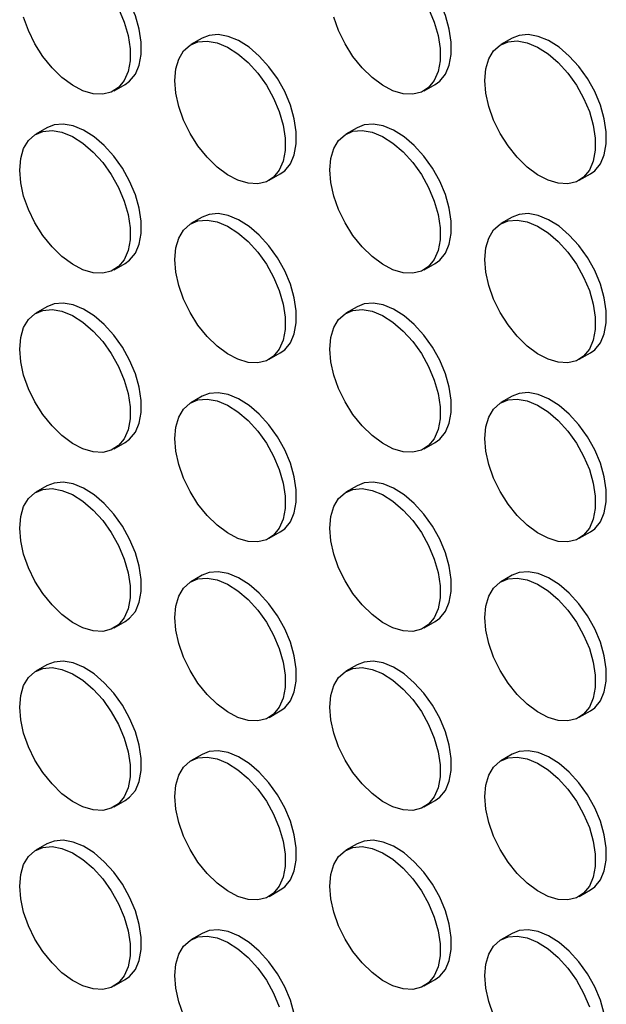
# Model space of a CAD drawing. Header units: millimetres. Extents: x 0 to 2235, y 0 to 1727.
# Tile 8 of 41: x 1765 to 1815, y 1144 to 1228. Entities that reach past the tile are written whole.
import ezdxf

# ---------------------------------------------------------------- set-up
doc = ezdxf.new("R2010")
doc.units = ezdxf.units.MM
doc.header["$LTSCALE"] = 8

msp = doc.modelspace()

# ---------------------------------------------------------------- linework, layer by layer
for p, q in [((1780.977, 1226.09), (1780.034, 1225.545)), ((1807.375, 1226.092), (1806.433, 1225.548)), ((1773.501, 1221.618), (1774.444, 1222.162)), ((1799.899, 1221.62), (1800.842, 1222.164)), ((1767.777, 1218.467), (1766.835, 1217.923)), ((1794.176, 1218.47), (1793.233, 1217.925)), ((1786.7, 1213.998), (1787.643, 1214.542)), ((1813.099, 1214), (1814.042, 1214.545)), ((1780.977, 1210.847), (1780.034, 1210.303)), ((1807.375, 1210.85), (1806.433, 1210.306)), ((1773.501, 1206.376), (1774.444, 1206.92)), ((1799.899, 1206.378), (1800.842, 1206.922)), ((1767.777, 1203.225), (1766.835, 1202.681)), ((1794.176, 1203.228), (1793.233, 1202.683)), ((1786.7, 1198.756), (1787.643, 1199.3)), ((1813.099, 1198.758), (1814.042, 1199.303)), ((1780.977, 1195.605), (1780.034, 1195.061)), ((1807.375, 1195.608), (1806.433, 1195.064)), ((1773.501, 1191.134), (1774.444, 1191.678)), ((1799.899, 1191.136), (1800.842, 1191.68)), ((1767.777, 1187.983), (1766.835, 1187.439)), ((1794.176, 1187.986), (1793.233, 1187.441)), ((1786.7, 1183.514), (1787.643, 1184.058)), ((1813.099, 1183.516), (1814.042, 1184.06)), ((1780.977, 1180.363), (1780.034, 1179.819)), ((1807.375, 1180.366), (1806.433, 1179.821)), ((1773.501, 1175.891), (1774.444, 1176.436)), ((1799.899, 1175.894), (1800.842, 1176.438)), ((1767.777, 1172.741), (1766.835, 1172.197)), ((1794.176, 1172.743), (1793.233, 1172.199)), ((1786.7, 1168.272), (1787.643, 1168.816)), ((1813.099, 1168.274), (1814.042, 1168.818)), ((1780.977, 1165.121), (1780.034, 1164.577)), ((1807.375, 1165.124), (1806.433, 1164.579)), ((1773.501, 1160.649), (1774.444, 1161.194)), ((1799.899, 1160.652), (1800.842, 1161.196)), ((1767.777, 1157.499), (1766.835, 1156.955)), ((1794.176, 1157.501), (1793.233, 1156.957)), ((1786.7, 1153.03), (1787.643, 1153.574)), ((1813.099, 1153.032), (1814.042, 1153.576)), ((1780.977, 1149.879), (1780.034, 1149.335)), ((1807.375, 1149.882), (1806.433, 1149.337)), ((1773.501, 1145.407), (1774.444, 1145.952)), ((1799.899, 1145.41), (1800.842, 1145.954))]:
    msp.add_line(p, q)
at = {"flags": 128}
for points in [[(1774.444, 1222.162), (1774.816, 1222.432), (1775.301, 1223.022), (1775.634, 1223.791), (1775.803, 1224.709), (1775.803, 1225.744), (1775.634, 1226.858), (1775.301, 1228.011), (1774.816, 1229.162), (1774.198, 1230.268), (1773.468, 1231.289), (1772.652, 1232.19), (1771.781, 1232.937), (1770.886, 1233.503), (1769.999, 1233.867), (1769.152, 1234.018), (1768.376, 1233.948), (1767.777, 1233.709)], [(1800.842, 1222.164), (1801.215, 1222.434), (1801.699, 1223.025), (1802.032, 1223.793), (1802.202, 1224.712), (1802.202, 1225.747), (1802.032, 1226.861), (1801.699, 1228.014), (1801.215, 1229.164), (1800.596, 1230.27), (1799.866, 1231.292), (1799.051, 1232.192), (1798.18, 1232.939), (1797.285, 1233.505), (1796.398, 1233.87), (1795.551, 1234.02), (1794.775, 1233.951), (1794.176, 1233.712)], [(1773.873, 1228.617), (1774.358, 1227.467), (1774.691, 1226.314), (1774.86, 1225.2), (1774.86, 1224.165), (1774.691, 1223.247), (1774.358, 1222.478), (1773.873, 1221.887), (1773.255, 1221.495), (1772.525, 1221.316), (1771.71, 1221.357), (1770.839, 1221.616), (1769.943, 1222.083), (1769.056, 1222.743), (1768.209, 1223.57), (1767.433, 1224.536), (1766.756, 1225.604), (1766.202, 1226.738), (1765.791, 1227.895)], [(1800.272, 1228.62), (1800.756, 1227.469), (1801.089, 1226.316), (1801.259, 1225.202), (1801.259, 1224.167), (1801.089, 1223.249), (1800.756, 1222.481), (1800.272, 1221.89), (1799.653, 1221.498), (1798.923, 1221.319), (1798.108, 1221.36), (1797.237, 1221.618), (1796.342, 1222.086), (1795.455, 1222.745), (1794.608, 1223.573), (1793.832, 1224.538), (1793.155, 1225.607), (1792.601, 1226.74), (1792.19, 1227.897)], [(1778.653, 1222.493), (1778.738, 1223.474), (1778.991, 1224.321), (1779.401, 1225.004), (1779.955, 1225.498), (1780.633, 1225.784), (1781.409, 1225.854), (1782.256, 1225.703), (1783.143, 1225.339), (1784.038, 1224.772), (1784.909, 1224.026), (1785.724, 1223.125), (1786.454, 1222.103), (1787.073, 1220.997), (1787.557, 1219.847), (1787.89, 1218.694), (1788.06, 1217.58), (1788.06, 1216.545), (1787.89, 1215.627), (1787.557, 1214.858), (1787.073, 1214.267), (1786.454, 1213.875), (1785.724, 1213.697), (1784.909, 1213.737), (1784.038, 1213.996), (1783.143, 1214.464), (1782.256, 1215.123), (1781.409, 1215.95), (1780.633, 1216.916), (1779.955, 1217.985), (1779.401, 1219.118), (1778.991, 1220.275), (1778.738, 1221.414), (1778.653, 1222.493)], [(1787.643, 1214.542), (1788.015, 1214.812), (1788.5, 1215.403), (1788.833, 1216.171), (1789.003, 1217.089), (1789.003, 1218.124), (1788.833, 1219.238), (1788.5, 1220.391), (1788.015, 1221.542), (1787.397, 1222.648), (1786.667, 1223.669), (1785.852, 1224.57), (1784.981, 1225.317), (1784.086, 1225.883), (1783.198, 1226.248), (1782.352, 1226.398), (1781.575, 1226.329), (1780.977, 1226.09)], [(1805.052, 1222.495), (1805.137, 1223.476), (1805.389, 1224.324), (1805.8, 1225.006), (1806.354, 1225.5), (1807.031, 1225.787), (1807.807, 1225.856), (1808.654, 1225.706), (1809.541, 1225.341), (1810.437, 1224.775), (1811.307, 1224.028), (1812.123, 1223.128), (1812.853, 1222.106), (1813.471, 1221), (1813.956, 1219.85), (1814.289, 1218.697), (1814.458, 1217.582), (1814.458, 1216.548), (1814.289, 1215.629), (1813.956, 1214.861), (1813.471, 1214.27), (1812.853, 1213.878), (1812.123, 1213.699), (1811.307, 1213.74), (1810.437, 1213.999), (1809.541, 1214.466), (1808.654, 1215.125), (1807.807, 1215.953), (1807.031, 1216.918), (1806.354, 1217.987), (1805.8, 1219.12), (1805.389, 1220.277), (1805.137, 1221.416), (1805.052, 1222.495)], [(1814.042, 1214.545), (1814.414, 1214.814), (1814.898, 1215.405), (1815.232, 1216.174), (1815.401, 1217.092), (1815.401, 1218.127), (1815.232, 1219.241), (1814.898, 1220.394), (1814.414, 1221.544), (1813.796, 1222.65), (1813.065, 1223.672), (1812.25, 1224.572), (1811.379, 1225.319), (1810.484, 1225.885), (1809.597, 1226.25), (1808.75, 1226.4), (1807.974, 1226.331), (1807.375, 1226.092)], [(1765.454, 1214.871), (1765.539, 1215.852), (1765.791, 1216.699), (1766.202, 1217.382), (1766.756, 1217.875), (1767.433, 1218.162), (1768.209, 1218.231), (1769.056, 1218.081), (1769.943, 1217.716), (1770.839, 1217.15), (1771.71, 1216.403), (1772.525, 1215.503), (1773.255, 1214.481), (1773.873, 1213.375), (1774.358, 1212.225), (1774.691, 1211.072), (1774.86, 1209.958), (1774.86, 1208.923), (1774.691, 1208.005), (1774.358, 1207.236), (1773.873, 1206.645), (1773.255, 1206.253), (1772.525, 1206.074), (1771.71, 1206.115), (1770.839, 1206.374), (1769.943, 1206.841), (1769.056, 1207.501), (1768.209, 1208.328), (1767.433, 1209.294), (1766.756, 1210.362), (1766.202, 1211.496), (1765.791, 1212.653), (1765.539, 1213.791), (1765.454, 1214.871)], [(1774.444, 1206.92), (1774.816, 1207.189), (1775.301, 1207.78), (1775.634, 1208.549), (1775.803, 1209.467), (1775.803, 1210.502), (1775.634, 1211.616), (1775.301, 1212.769), (1774.816, 1213.919), (1774.198, 1215.025), (1773.468, 1216.047), (1772.652, 1216.948), (1771.781, 1217.694), (1770.886, 1218.26), (1769.999, 1218.625), (1769.152, 1218.776), (1768.376, 1218.706), (1767.777, 1218.467)], [(1791.852, 1214.873), (1791.937, 1215.854), (1792.19, 1216.701), (1792.601, 1217.384), (1793.155, 1217.878), (1793.832, 1218.165), (1794.608, 1218.234), (1795.455, 1218.084), (1796.342, 1217.719), (1797.237, 1217.153), (1798.108, 1216.406), (1798.923, 1215.505), (1799.653, 1214.484), (1800.272, 1213.378), (1800.756, 1212.227), (1801.089, 1211.074), (1801.259, 1209.96), (1801.259, 1208.925), (1801.089, 1208.007), (1800.756, 1207.239), (1800.272, 1206.648), (1799.653, 1206.256), (1798.923, 1206.077), (1798.108, 1206.117), (1797.237, 1206.376), (1796.342, 1206.844), (1795.455, 1207.503), (1794.608, 1208.331), (1793.832, 1209.296), (1793.155, 1210.365), (1792.601, 1211.498), (1792.19, 1212.655), (1791.937, 1213.794), (1791.852, 1214.873)], [(1800.842, 1206.922), (1801.215, 1207.192), (1801.699, 1207.783), (1802.032, 1208.551), (1802.202, 1209.47), (1802.202, 1210.504), (1802.032, 1211.619), (1801.699, 1212.772), (1801.215, 1213.922), (1800.596, 1215.028), (1799.866, 1216.05), (1799.051, 1216.95), (1798.18, 1217.697), (1797.285, 1218.263), (1796.398, 1218.628), (1795.551, 1218.778), (1794.775, 1218.709), (1794.176, 1218.47)], [(1778.653, 1207.251), (1778.738, 1208.232), (1778.991, 1209.079), (1779.401, 1209.762), (1779.955, 1210.256), (1780.633, 1210.542), (1781.409, 1210.612), (1782.256, 1210.461), (1783.143, 1210.096), (1784.038, 1209.53), (1784.909, 1208.784), (1785.724, 1207.883), (1786.454, 1206.861), (1787.073, 1205.755), (1787.557, 1204.605), (1787.89, 1203.452), (1788.06, 1202.338), (1788.06, 1201.303), (1787.89, 1200.385), (1787.557, 1199.616), (1787.073, 1199.025), (1786.454, 1198.633), (1785.724, 1198.454), (1784.909, 1198.495), (1784.038, 1198.754), (1783.143, 1199.222), (1782.256, 1199.881), (1781.409, 1200.708), (1780.633, 1201.674), (1779.955, 1202.743), (1779.401, 1203.876), (1778.991, 1205.033), (1778.738, 1206.171), (1778.653, 1207.251)], [(1787.643, 1199.3), (1788.015, 1199.57), (1788.5, 1200.161), (1788.833, 1200.929), (1789.003, 1201.847), (1789.003, 1202.882), (1788.833, 1203.996), (1788.5, 1205.149), (1788.015, 1206.3), (1787.397, 1207.406), (1786.667, 1208.427), (1785.852, 1209.328), (1784.981, 1210.075), (1784.086, 1210.641), (1783.198, 1211.005), (1782.352, 1211.156), (1781.575, 1211.087), (1780.977, 1210.847)], [(1805.052, 1207.253), (1805.137, 1208.234), (1805.389, 1209.082), (1805.8, 1209.764), (1806.354, 1210.258), (1807.031, 1210.545), (1807.807, 1210.614), (1808.654, 1210.464), (1809.541, 1210.099), (1810.437, 1209.533), (1811.307, 1208.786), (1812.123, 1207.886), (1812.853, 1206.864), (1813.471, 1205.758), (1813.956, 1204.608), (1814.289, 1203.454), (1814.458, 1202.34), (1814.458, 1201.305), (1814.289, 1200.387), (1813.956, 1199.619), (1813.471, 1199.028), (1812.853, 1198.636), (1812.123, 1198.457), (1811.307, 1198.498), (1810.437, 1198.756), (1809.541, 1199.224), (1808.654, 1199.883), (1807.807, 1200.711), (1807.031, 1201.676), (1806.354, 1202.745), (1805.8, 1203.878), (1805.389, 1205.035), (1805.137, 1206.174), (1805.052, 1207.253)], [(1814.042, 1199.303), (1814.414, 1199.572), (1814.898, 1200.163), (1815.232, 1200.931), (1815.401, 1201.85), (1815.401, 1202.885), (1815.232, 1203.999), (1814.898, 1205.152), (1814.414, 1206.302), (1813.796, 1207.408), (1813.065, 1208.43), (1812.25, 1209.33), (1811.379, 1210.077), (1810.484, 1210.643), (1809.597, 1211.008), (1808.75, 1211.158), (1807.974, 1211.089), (1807.375, 1210.85)], [(1765.454, 1199.629), (1765.539, 1200.61), (1765.791, 1201.457), (1766.202, 1202.14), (1766.756, 1202.633), (1767.433, 1202.92), (1768.209, 1202.989), (1769.056, 1202.839), (1769.943, 1202.474), (1770.839, 1201.908), (1771.71, 1201.161), (1772.525, 1200.261), (1773.255, 1199.239), (1773.873, 1198.133), (1774.358, 1196.983), (1774.691, 1195.83), (1774.86, 1194.716), (1774.86, 1193.681), (1774.691, 1192.762), (1774.358, 1191.994), (1773.873, 1191.403), (1773.255, 1191.011), (1772.525, 1190.832), (1771.71, 1190.873), (1770.839, 1191.132), (1769.943, 1191.599), (1769.056, 1192.259), (1768.209, 1193.086), (1767.433, 1194.052), (1766.756, 1195.12), (1766.202, 1196.254), (1765.791, 1197.41), (1765.539, 1198.549), (1765.454, 1199.629)], [(1774.444, 1191.678), (1774.816, 1191.947), (1775.301, 1192.538), (1775.634, 1193.307), (1775.803, 1194.225), (1775.803, 1195.26), (1775.634, 1196.374), (1775.301, 1197.527), (1774.816, 1198.677), (1774.198, 1199.783), (1773.468, 1200.805), (1772.652, 1201.706), (1771.781, 1202.452), (1770.886, 1203.018), (1769.999, 1203.383), (1769.152, 1203.534), (1768.376, 1203.464), (1767.777, 1203.225)], [(1791.852, 1199.631), (1791.937, 1200.612), (1792.19, 1201.459), (1792.601, 1202.142), (1793.155, 1202.636), (1793.832, 1202.922), (1794.608, 1202.992), (1795.455, 1202.841), (1796.342, 1202.477), (1797.237, 1201.911), (1798.108, 1201.164), (1798.923, 1200.263), (1799.653, 1199.242), (1800.272, 1198.136), (1800.756, 1196.985), (1801.089, 1195.832), (1801.259, 1194.718), (1801.259, 1193.683), (1801.089, 1192.765), (1800.756, 1191.996), (1800.272, 1191.406), (1799.653, 1191.014), (1798.923, 1190.835), (1798.108, 1190.875), (1797.237, 1191.134), (1796.342, 1191.602), (1795.455, 1192.261), (1794.608, 1193.088), (1793.832, 1194.054), (1793.155, 1195.123), (1792.601, 1196.256), (1792.19, 1197.413), (1791.937, 1198.552), (1791.852, 1199.631)], [(1800.842, 1191.68), (1801.215, 1191.95), (1801.699, 1192.541), (1802.032, 1193.309), (1802.202, 1194.227), (1802.202, 1195.262), (1802.032, 1196.376), (1801.699, 1197.53), (1801.215, 1198.68), (1800.596, 1199.786), (1799.866, 1200.808), (1799.051, 1201.708), (1798.18, 1202.455), (1797.285, 1203.021), (1796.398, 1203.386), (1795.551, 1203.536), (1794.775, 1203.467), (1794.176, 1203.228)], [(1787.643, 1184.058), (1788.015, 1184.328), (1788.5, 1184.918), (1788.833, 1185.687), (1789.003, 1186.605), (1789.003, 1187.64), (1788.833, 1188.754), (1788.5, 1189.907), (1788.015, 1191.058), (1787.397, 1192.164), (1786.667, 1193.185), (1785.852, 1194.086), (1784.981, 1194.833), (1784.086, 1195.399), (1783.198, 1195.763), (1782.352, 1195.914), (1781.575, 1195.844), (1780.977, 1195.605)], [(1814.042, 1184.06), (1814.414, 1184.33), (1814.898, 1184.921), (1815.232, 1185.689), (1815.401, 1186.608), (1815.401, 1187.643), (1815.232, 1188.757), (1814.898, 1189.91), (1814.414, 1191.06), (1813.796, 1192.166), (1813.065, 1193.188), (1812.25, 1194.088), (1811.379, 1194.835), (1810.484, 1195.401), (1809.597, 1195.766), (1808.75, 1195.916), (1807.974, 1195.847), (1807.375, 1195.608)], [(1778.653, 1192.009), (1778.738, 1192.99), (1778.991, 1193.837), (1779.401, 1194.52), (1779.955, 1195.013), (1780.633, 1195.3), (1781.409, 1195.37), (1782.256, 1195.219), (1783.143, 1194.854), (1784.038, 1194.288), (1784.909, 1193.542), (1785.724, 1192.641), (1786.454, 1191.619), (1787.073, 1190.513), (1787.557, 1189.363), (1787.89, 1188.21), (1788.06, 1187.096), (1788.06, 1186.061), (1787.89, 1185.143), (1787.557, 1184.374), (1787.073, 1183.783), (1786.454, 1183.391), (1785.724, 1183.212), (1784.909, 1183.253), (1784.038, 1183.512), (1783.143, 1183.979), (1782.256, 1184.639), (1781.409, 1185.466), (1780.633, 1186.432), (1779.955, 1187.5), (1779.401, 1188.634), (1778.991, 1189.791), (1778.738, 1190.929), (1778.653, 1192.009)], [(1805.052, 1192.011), (1805.137, 1192.992), (1805.389, 1193.839), (1805.8, 1194.522), (1806.354, 1195.016), (1807.031, 1195.303), (1807.807, 1195.372), (1808.654, 1195.222), (1809.541, 1194.857), (1810.437, 1194.291), (1811.307, 1193.544), (1812.123, 1192.643), (1812.853, 1191.622), (1813.471, 1190.516), (1813.956, 1189.365), (1814.289, 1188.212), (1814.458, 1187.098), (1814.458, 1186.063), (1814.289, 1185.145), (1813.956, 1184.377), (1813.471, 1183.786), (1812.853, 1183.394), (1812.123, 1183.215), (1811.307, 1183.256), (1810.437, 1183.514), (1809.541, 1183.982), (1808.654, 1184.641), (1807.807, 1185.469), (1807.031, 1186.434), (1806.354, 1187.503), (1805.8, 1188.636), (1805.389, 1189.793), (1805.137, 1190.932), (1805.052, 1192.011)], [(1774.444, 1176.436), (1774.816, 1176.705), (1775.301, 1177.296), (1775.634, 1178.065), (1775.803, 1178.983), (1775.803, 1180.018), (1775.634, 1181.132), (1775.301, 1182.285), (1774.816, 1183.435), (1774.198, 1184.541), (1773.468, 1185.563), (1772.652, 1186.464), (1771.781, 1187.21), (1770.886, 1187.776), (1769.999, 1188.141), (1769.152, 1188.292), (1768.376, 1188.222), (1767.777, 1187.983)], [(1800.842, 1176.438), (1801.215, 1176.708), (1801.699, 1177.299), (1802.032, 1178.067), (1802.202, 1178.985), (1802.202, 1180.02), (1802.032, 1181.134), (1801.699, 1182.287), (1801.215, 1183.438), (1800.596, 1184.544), (1799.866, 1185.565), (1799.051, 1186.466), (1798.18, 1187.213), (1797.285, 1187.779), (1796.398, 1188.144), (1795.551, 1188.294), (1794.775, 1188.225), (1794.176, 1187.986)], [(1765.454, 1184.386), (1765.539, 1185.367), (1765.791, 1186.215), (1766.202, 1186.897), (1766.756, 1187.391), (1767.433, 1187.678), (1768.209, 1187.747), (1769.056, 1187.597), (1769.943, 1187.232), (1770.839, 1186.666), (1771.71, 1185.919), (1772.525, 1185.019), (1773.255, 1183.997), (1773.873, 1182.891), (1774.358, 1181.741), (1774.691, 1180.588), (1774.86, 1179.474), (1774.86, 1178.439), (1774.691, 1177.52), (1774.358, 1176.752), (1773.873, 1176.161), (1773.255, 1175.769), (1772.525, 1175.59), (1771.71, 1175.631), (1770.839, 1175.89), (1769.943, 1176.357), (1769.056, 1177.017), (1768.209, 1177.844), (1767.433, 1178.809), (1766.756, 1179.878), (1766.202, 1181.011), (1765.791, 1182.168), (1765.539, 1183.307), (1765.454, 1184.386)], [(1791.852, 1184.389), (1791.937, 1185.37), (1792.19, 1186.217), (1792.601, 1186.9), (1793.155, 1187.394), (1793.832, 1187.68), (1794.608, 1187.75), (1795.455, 1187.599), (1796.342, 1187.235), (1797.237, 1186.668), (1798.108, 1185.922), (1798.923, 1185.021), (1799.653, 1183.999), (1800.272, 1182.893), (1800.756, 1181.743), (1801.089, 1180.59), (1801.259, 1179.476), (1801.259, 1178.441), (1801.089, 1177.523), (1800.756, 1176.754), (1800.272, 1176.163), (1799.653, 1175.771), (1798.923, 1175.593), (1798.108, 1175.633), (1797.237, 1175.892), (1796.342, 1176.36), (1795.455, 1177.019), (1794.608, 1177.846), (1793.832, 1178.812), (1793.155, 1179.881), (1792.601, 1181.014), (1792.19, 1182.171), (1791.937, 1183.31), (1791.852, 1184.389)], [(1787.643, 1168.816), (1788.015, 1169.085), (1788.5, 1169.676), (1788.833, 1170.445), (1789.003, 1171.363), (1789.003, 1172.398), (1788.833, 1173.512), (1788.5, 1174.665), (1788.015, 1175.815), (1787.397, 1176.921), (1786.667, 1177.943), (1785.852, 1178.844), (1784.981, 1179.59), (1784.086, 1180.156), (1783.198, 1180.521), (1782.352, 1180.672), (1781.575, 1180.602), (1780.977, 1180.363)], [(1814.042, 1168.818), (1814.414, 1169.088), (1814.898, 1169.679), (1815.232, 1170.447), (1815.401, 1171.366), (1815.401, 1172.4), (1815.232, 1173.515), (1814.898, 1174.668), (1814.414, 1175.818), (1813.796, 1176.924), (1813.065, 1177.946), (1812.25, 1178.846), (1811.379, 1179.593), (1810.484, 1180.159), (1809.597, 1180.524), (1808.75, 1180.674), (1807.974, 1180.605), (1807.375, 1180.366)], [(1778.653, 1176.767), (1778.738, 1177.748), (1778.991, 1178.595), (1779.401, 1179.278), (1779.955, 1179.771), (1780.633, 1180.058), (1781.409, 1180.127), (1782.256, 1179.977), (1783.143, 1179.612), (1784.038, 1179.046), (1784.909, 1178.299), (1785.724, 1177.399), (1786.454, 1176.377), (1787.073, 1175.271), (1787.557, 1174.121), (1787.89, 1172.968), (1788.06, 1171.854), (1788.06, 1170.819), (1787.89, 1169.901), (1787.557, 1169.132), (1787.073, 1168.541), (1786.454, 1168.149), (1785.724, 1167.97), (1784.909, 1168.011), (1784.038, 1168.27), (1783.143, 1168.737), (1782.256, 1169.397), (1781.409, 1170.224), (1780.633, 1171.19), (1779.955, 1172.258), (1779.401, 1173.392), (1778.991, 1174.549), (1778.738, 1175.687), (1778.653, 1176.767)], [(1805.052, 1176.769), (1805.137, 1177.75), (1805.389, 1178.597), (1805.8, 1179.28), (1806.354, 1179.774), (1807.031, 1180.061), (1807.807, 1180.13), (1808.654, 1179.98), (1809.541, 1179.615), (1810.437, 1179.049), (1811.307, 1178.302), (1812.123, 1177.401), (1812.853, 1176.38), (1813.471, 1175.274), (1813.956, 1174.123), (1814.289, 1172.97), (1814.458, 1171.856), (1814.458, 1170.821), (1814.289, 1169.903), (1813.956, 1169.135), (1813.471, 1168.544), (1812.853, 1168.152), (1812.123, 1167.973), (1811.307, 1168.013), (1810.437, 1168.272), (1809.541, 1168.74), (1808.654, 1169.399), (1807.807, 1170.227), (1807.031, 1171.192), (1806.354, 1172.261), (1805.8, 1173.394), (1805.389, 1174.551), (1805.137, 1175.69), (1805.052, 1176.769)], [(1774.444, 1161.194), (1774.816, 1161.463), (1775.301, 1162.054), (1775.634, 1162.823), (1775.803, 1163.741), (1775.803, 1164.776), (1775.634, 1165.89), (1775.301, 1167.043), (1774.816, 1168.193), (1774.198, 1169.299), (1773.468, 1170.321), (1772.652, 1171.221), (1771.781, 1171.968), (1770.886, 1172.534), (1769.999, 1172.899), (1769.152, 1173.049), (1768.376, 1172.98), (1767.777, 1172.741)], [(1800.842, 1161.196), (1801.215, 1161.466), (1801.699, 1162.057), (1802.032, 1162.825), (1802.202, 1163.743), (1802.202, 1164.778), (1802.032, 1165.892), (1801.699, 1167.045), (1801.215, 1168.196), (1800.596, 1169.302), (1799.866, 1170.323), (1799.051, 1171.224), (1798.18, 1171.971), (1797.285, 1172.537), (1796.398, 1172.901), (1795.551, 1173.052), (1794.775, 1172.983), (1794.176, 1172.743)], [(1765.454, 1169.144), (1765.539, 1170.125), (1765.791, 1170.973), (1766.202, 1171.655), (1766.756, 1172.149), (1767.433, 1172.436), (1768.209, 1172.505), (1769.056, 1172.355), (1769.943, 1171.99), (1770.839, 1171.424), (1771.71, 1170.677), (1772.525, 1169.777), (1773.255, 1168.755), (1773.873, 1167.649), (1774.358, 1166.499), (1774.691, 1165.346), (1774.86, 1164.231), (1774.86, 1163.197), (1774.691, 1162.278), (1774.358, 1161.51), (1773.873, 1160.919), (1773.255, 1160.527), (1772.525, 1160.348), (1771.71, 1160.389), (1770.839, 1160.648), (1769.943, 1161.115), (1769.056, 1161.774), (1768.209, 1162.602), (1767.433, 1163.567), (1766.756, 1164.636), (1766.202, 1165.769), (1765.791, 1166.926), (1765.539, 1168.065), (1765.454, 1169.144)], [(1791.852, 1169.147), (1791.937, 1170.128), (1792.19, 1170.975), (1792.601, 1171.658), (1793.155, 1172.152), (1793.832, 1172.438), (1794.608, 1172.508), (1795.455, 1172.357), (1796.342, 1171.992), (1797.237, 1171.426), (1798.108, 1170.68), (1798.923, 1169.779), (1799.653, 1168.757), (1800.272, 1167.651), (1800.756, 1166.501), (1801.089, 1165.348), (1801.259, 1164.234), (1801.259, 1163.199), (1801.089, 1162.281), (1800.756, 1161.512), (1800.272, 1160.921), (1799.653, 1160.529), (1798.923, 1160.35), (1798.108, 1160.391), (1797.237, 1160.65), (1796.342, 1161.118), (1795.455, 1161.777), (1794.608, 1162.604), (1793.832, 1163.57), (1793.155, 1164.639), (1792.601, 1165.772), (1792.19, 1166.929), (1791.937, 1168.067), (1791.852, 1169.147)], [(1787.643, 1153.574), (1788.015, 1153.843), (1788.5, 1154.434), (1788.833, 1155.203), (1789.003, 1156.121), (1789.003, 1157.156), (1788.833, 1158.27), (1788.5, 1159.423), (1788.015, 1160.573), (1787.397, 1161.679), (1786.667, 1162.701), (1785.852, 1163.602), (1784.981, 1164.348), (1784.086, 1164.914), (1783.198, 1165.279), (1782.352, 1165.43), (1781.575, 1165.36), (1780.977, 1165.121)], [(1814.042, 1153.576), (1814.414, 1153.846), (1814.898, 1154.437), (1815.232, 1155.205), (1815.401, 1156.123), (1815.401, 1157.158), (1815.232, 1158.272), (1814.898, 1159.426), (1814.414, 1160.576), (1813.796, 1161.682), (1813.065, 1162.704), (1812.25, 1163.604), (1811.379, 1164.351), (1810.484, 1164.917), (1809.597, 1165.282), (1808.75, 1165.432), (1807.974, 1165.363), (1807.375, 1165.124)], [(1778.653, 1161.525), (1778.738, 1162.506), (1778.991, 1163.353), (1779.401, 1164.036), (1779.955, 1164.529), (1780.633, 1164.816), (1781.409, 1164.885), (1782.256, 1164.735), (1783.143, 1164.37), (1784.038, 1163.804), (1784.909, 1163.057), (1785.724, 1162.157), (1786.454, 1161.135), (1787.073, 1160.029), (1787.557, 1158.879), (1787.89, 1157.726), (1788.06, 1156.612), (1788.06, 1155.577), (1787.89, 1154.658), (1787.557, 1153.89), (1787.073, 1153.299), (1786.454, 1152.907), (1785.724, 1152.728), (1784.909, 1152.769), (1784.038, 1153.028), (1783.143, 1153.495), (1782.256, 1154.155), (1781.409, 1154.982), (1780.633, 1155.948), (1779.955, 1157.016), (1779.401, 1158.15), (1778.991, 1159.306), (1778.738, 1160.445), (1778.653, 1161.525)], [(1805.052, 1161.527), (1805.137, 1162.508), (1805.389, 1163.355), (1805.8, 1164.038), (1806.354, 1164.532), (1807.031, 1164.818), (1807.807, 1164.888), (1808.654, 1164.737), (1809.541, 1164.373), (1810.437, 1163.807), (1811.307, 1163.06), (1812.123, 1162.159), (1812.853, 1161.138), (1813.471, 1160.032), (1813.956, 1158.881), (1814.289, 1157.728), (1814.458, 1156.614), (1814.458, 1155.579), (1814.289, 1154.661), (1813.956, 1153.892), (1813.471, 1153.302), (1812.853, 1152.91), (1812.123, 1152.731), (1811.307, 1152.771), (1810.437, 1153.03), (1809.541, 1153.498), (1808.654, 1154.157), (1807.807, 1154.984), (1807.031, 1155.95), (1806.354, 1157.019), (1805.8, 1158.152), (1805.389, 1159.309), (1805.137, 1160.448), (1805.052, 1161.527)], [(1774.444, 1145.952), (1774.816, 1146.221), (1775.301, 1146.812), (1775.634, 1147.58), (1775.803, 1148.499), (1775.803, 1149.534), (1775.634, 1150.648), (1775.301, 1151.801), (1774.816, 1152.951), (1774.198, 1154.057), (1773.468, 1155.079), (1772.652, 1155.979), (1771.781, 1156.726), (1770.886, 1157.292), (1769.999, 1157.657), (1769.152, 1157.807), (1768.376, 1157.738), (1767.777, 1157.499)], [(1800.842, 1145.954), (1801.215, 1146.224), (1801.699, 1146.814), (1802.032, 1147.583), (1802.202, 1148.501), (1802.202, 1149.536), (1802.032, 1150.65), (1801.699, 1151.803), (1801.215, 1152.954), (1800.596, 1154.06), (1799.866, 1155.081), (1799.051, 1155.982), (1798.18, 1156.729), (1797.285, 1157.295), (1796.398, 1157.659), (1795.551, 1157.81), (1794.775, 1157.74), (1794.176, 1157.501)], [(1765.454, 1153.902), (1765.539, 1154.883), (1765.791, 1155.731), (1766.202, 1156.413), (1766.756, 1156.907), (1767.433, 1157.194), (1768.209, 1157.263), (1769.056, 1157.113), (1769.943, 1156.748), (1770.839, 1156.182), (1771.71, 1155.435), (1772.525, 1154.535), (1773.255, 1153.513), (1773.873, 1152.407), (1774.358, 1151.256), (1774.691, 1150.103), (1774.86, 1148.989), (1774.86, 1147.954), (1774.691, 1147.036), (1774.358, 1146.268), (1773.873, 1145.677), (1773.255, 1145.285), (1772.525, 1145.106), (1771.71, 1145.147), (1770.839, 1145.405), (1769.943, 1145.873), (1769.056, 1146.532), (1768.209, 1147.36), (1767.433, 1148.325), (1766.756, 1149.394), (1766.202, 1150.527), (1765.791, 1151.684), (1765.539, 1152.823), (1765.454, 1153.902)], [(1791.852, 1153.905), (1791.937, 1154.886), (1792.19, 1155.733), (1792.601, 1156.416), (1793.155, 1156.909), (1793.832, 1157.196), (1794.608, 1157.266), (1795.455, 1157.115), (1796.342, 1156.75), (1797.237, 1156.184), (1798.108, 1155.438), (1798.923, 1154.537), (1799.653, 1153.515), (1800.272, 1152.409), (1800.756, 1151.259), (1801.089, 1150.106), (1801.259, 1148.992), (1801.259, 1147.957), (1801.089, 1147.039), (1800.756, 1146.27), (1800.272, 1145.679), (1799.653, 1145.287), (1798.923, 1145.108), (1798.108, 1145.149), (1797.237, 1145.408), (1796.342, 1145.875), (1795.455, 1146.535), (1794.608, 1147.362), (1793.832, 1148.328), (1793.155, 1149.396), (1792.601, 1150.53), (1792.19, 1151.687), (1791.937, 1152.825), (1791.852, 1153.905)], [(1787.643, 1138.332), (1788.015, 1138.601), (1788.5, 1139.192), (1788.833, 1139.961), (1789.003, 1140.879), (1789.003, 1141.914), (1788.833, 1143.028), (1788.5, 1144.181), (1788.015, 1145.331), (1787.397, 1146.437), (1786.667, 1147.459), (1785.852, 1148.36), (1784.981, 1149.106), (1784.086, 1149.672), (1783.198, 1150.037), (1782.352, 1150.188), (1781.575, 1150.118), (1780.977, 1149.879)], [(1814.042, 1138.334), (1814.414, 1138.604), (1814.898, 1139.195), (1815.232, 1139.963), (1815.401, 1140.881), (1815.401, 1141.916), (1815.232, 1143.03), (1814.898, 1144.183), (1814.414, 1145.334), (1813.796, 1146.44), (1813.065, 1147.461), (1812.25, 1148.362), (1811.379, 1149.109), (1810.484, 1149.675), (1809.597, 1150.04), (1808.75, 1150.19), (1807.974, 1150.121), (1807.375, 1149.882)], [(1778.653, 1146.282), (1778.738, 1147.263), (1778.991, 1148.111), (1779.401, 1148.793), (1779.955, 1149.287), (1780.633, 1149.574), (1781.409, 1149.643), (1782.256, 1149.493), (1783.143, 1149.128), (1784.038, 1148.562), (1784.909, 1147.815), (1785.724, 1146.915), (1786.454, 1145.893), (1787.073, 1144.787), (1787.557, 1143.637)], [(1805.052, 1146.285), (1805.137, 1147.266), (1805.389, 1148.113), (1805.8, 1148.796), (1806.354, 1149.29), (1807.031, 1149.576), (1807.807, 1149.646), (1808.654, 1149.495), (1809.541, 1149.131), (1810.437, 1148.564), (1811.307, 1147.818), (1812.123, 1146.917), (1812.853, 1145.895), (1813.471, 1144.789), (1813.956, 1143.639)], [(1779.401, 1142.907), (1778.991, 1144.064), (1778.738, 1145.203), (1778.653, 1146.282)], [(1805.8, 1142.91), (1805.389, 1144.067), (1805.137, 1145.206), (1805.052, 1146.285)]]:
    msp.add_lwpolyline(points, dxfattribs=at)

doc.saveas('drawing.dxf')
